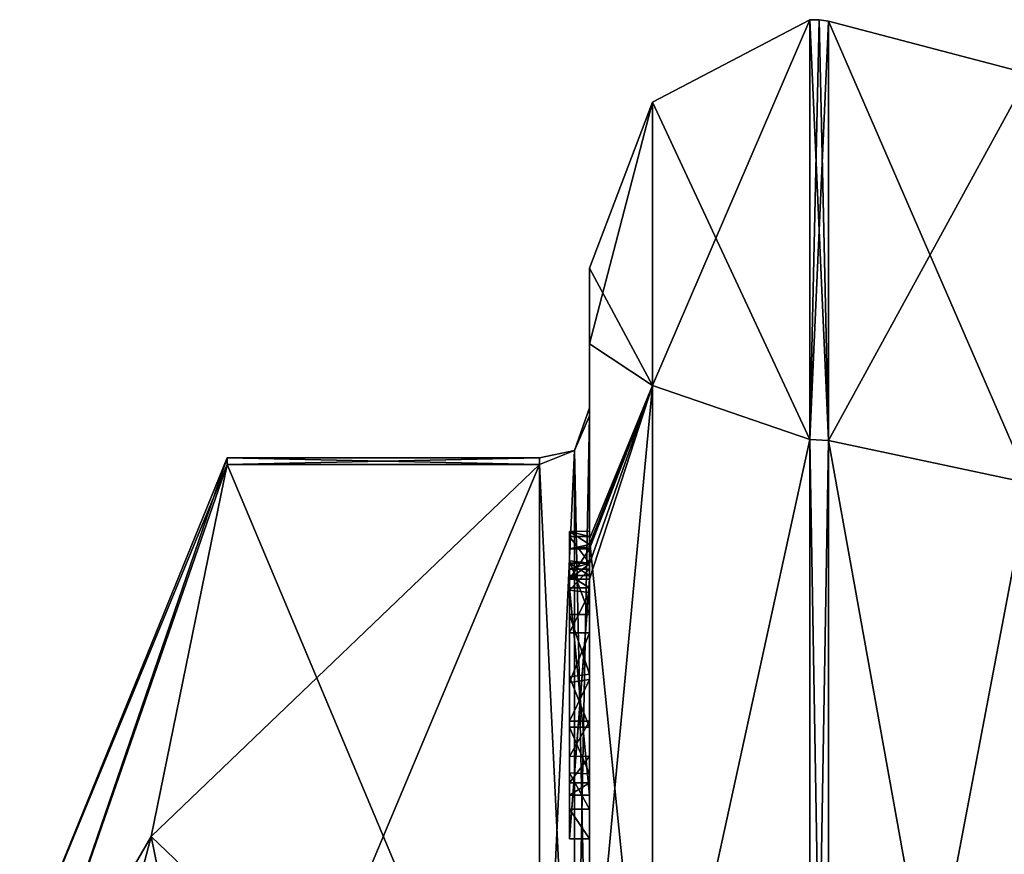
# Model space of a CAD drawing. Extents: x -23 to 470, y -2000 to 0.
# Tile 106 of 172: x -10 to 0, y -14 to -6. Entities that reach past the tile are written whole.
import ezdxf

# ---------------------------------------------------------------- set-up
doc = ezdxf.new("R2010")
doc.units = 0
doc.header["$LTSCALE"] = 64.024212
for name, color, linetype in [('1066', 7, 'CONTINUOUS'), ('1067', 7, 'CONTINUOUS'), ('1068', 7, 'CONTINUOUS'), ('1073', 7, 'CONTINUOUS'), ('1074', 7, 'CONTINUOUS'), ('1075', 7, 'CONTINUOUS'), ('1076', 7, 'CONTINUOUS'), ('1081', 7, 'CONTINUOUS'), ('1082', 7, 'CONTINUOUS'), ('1084', 7, 'CONTINUOUS'), ('1138', 7, 'CONTINUOUS'), ('1139', 7, 'CONTINUOUS'), ('1140', 7, 'CONTINUOUS'), ('1141', 7, 'CONTINUOUS'), ('1142', 7, 'CONTINUOUS'), ('1143', 7, 'CONTINUOUS'), ('1144', 7, 'CONTINUOUS'), ('1145', 7, 'CONTINUOUS'), ('1147', 7, 'CONTINUOUS'), ('1148', 7, 'CONTINUOUS'), ('1154', 7, 'CONTINUOUS'), ('1155', 7, 'CONTINUOUS'), ('1156', 7, 'CONTINUOUS'), ('1157', 7, 'CONTINUOUS'), ('1158', 7, 'CONTINUOUS'), ('1159', 7, 'CONTINUOUS'), ('1160', 7, 'CONTINUOUS'), ('1243', 7, 'CONTINUOUS'), ('1249', 7, 'CONTINUOUS')]:
    doc.layers.add(name, color=color, linetype=linetype)

msp = doc.modelspace()

# ---------------------------------------------------------------- linework, layer by layer
at = {"layer": '1066', "linetype": 'CONTINUOUS'}
for points in [[(-8.0232, -17.907, 47.4185), (-4.9, -10.4668, 34.5315), (-8.7857, -14.1869, 40.975), (-8.0232, -17.907, 47.4185)], [(-8.7857, -14.1869, 40.975), (-4.9, -10.4668, 34.5315), (-8.0232, -10.4668, 34.5315), (-8.7857, -14.1869, 40.975)], [(-4.9, -17.907, 47.4185), (-4.9, -10.4668, 34.5315), (-8.0232, -17.907, 47.4185), (-4.9, -17.907, 47.4185)]]:
    msp.add_3dface(points, dxfattribs=at)
at = {"layer": '1067', "linetype": 'CONTINUOUS'}
for points in [[(-8.0232, -10.4668, 31.4685), (-4.9, -17.907, 18.5815), (-8.7857, -14.1869, 25.025), (-8.0232, -10.4668, 31.4685)], [(-4.9, -10.4668, 31.4685), (-4.9, -17.907, 18.5815), (-8.0232, -10.4668, 31.4685), (-4.9, -10.4668, 31.4685)], [(-8.7857, -14.1869, 25.025), (-4.9, -17.907, 18.5815), (-8.0232, -17.907, 18.5815), (-8.7857, -14.1869, 25.025)]]:
    msp.add_3dface(points, dxfattribs=at)
at = {"layer": '1068', "linetype": 'CONTINUOUS'}
for points in [[(-4.4, -8.5, 33), (-4.4, -11.2106, 23.0821), (-4.4, -9.9787, 31.3138), (-4.4, -8.5, 33)], [(-4.4, -9.2573, 38.3821), (-4.4, -8.5, 33), (-4.4, -9.9787, 31.3138), (-4.4, -9.2573, 38.3821)], [(-4.4, -11.268, 43.0145), (-4.4, -9.2573, 38.3821), (-4.4, -11.1329, 42.5521), (-4.4, -11.268, 43.0145)], [(-4.4, -11.1329, 42.5521), (-4.4, -9.2573, 38.3821), (-4.4, -9.9787, 34.6862), (-4.4, -11.1329, 42.5521)], [(-4.4, -9.9787, 34.6862), (-4.4, -9.2573, 38.3821), (-4.4, -9.9, 32.9876), (-4.4, -9.9787, 34.6862)], [(-4.4, -9.9, 32.9876), (-4.4, -9.2573, 38.3821), (-4.4, -9.9787, 31.3138), (-4.4, -9.9, 32.9876)], [(-4.4, -13.915, 41.6041), (-4.4, -13.561, 41.1935), (-4.4, -9.9787, 34.6862), (-4.4, -13.915, 41.6041)], [(-4.4, -17.529, 47.7638), (-4.4, -13.915, 41.6041), (-4.4, -9.9787, 34.6862), (-4.4, -17.529, 47.7638)], [(-4.4, -9.9787, 31.3138), (-4.4, -11.2106, 23.0821), (-4.4, -17.529, 18.2362), (-4.4, -9.9787, 31.3138)], [(-4.4, -11.187, 42.0965), (-4.4, -11.1329, 42.5521), (-4.4, -9.9787, 34.6862), (-4.4, -11.187, 42.0965)], [(-4.4, -11.4542, 41.6339), (-4.4, -11.187, 42.0965), (-4.4, -9.9787, 34.6862), (-4.4, -11.4542, 41.6339)], [(-4.4, -11.9655, 41.2296), (-4.4, -11.4542, 41.6339), (-4.4, -9.9787, 34.6862), (-4.4, -11.9655, 41.2296)], [(-4.4, -12.5634, 40.9925), (-4.4, -11.9655, 41.2296), (-4.4, -9.9787, 34.6862), (-4.4, -12.5634, 40.9925)], [(-4.4, -13.0949, 40.9883), (-4.4, -12.5634, 40.9925), (-4.4, -9.9787, 34.6862), (-4.4, -13.0949, 40.9883)], [(-4.4, -13.561, 41.1935), (-4.4, -13.0949, 40.9883), (-4.4, -9.9787, 34.6862), (-4.4, -13.561, 41.1935)], [(-4.4, -11.2106, 23.0821), (-4.4, -18.2415, 16.1174), (-4.4, -17.529, 18.2362), (-4.4, -11.2106, 23.0821)], [(-4.4, -11.4544, 42.5787), (-4.4, -11.5138, 42.2043), (-4.4, -11.5781, 42.9484), (-4.4, -11.4544, 42.5787)], [(-4.4, -11.5138, 42.2043), (-4.4, -11.7472, 41.8554), (-4.4, -11.5781, 42.9484), (-4.4, -11.5138, 42.2043)], [(-4.4, -11.7472, 41.8554), (-4.4, -11.7015, 43.162), (-4.4, -11.5781, 42.9484), (-4.4, -11.7472, 41.8554)], [(-4.4, -11.6347, 43.6032), (-4.4, -14.2106, 42.116), (-4.4, -16.4145, 48.6852), (-4.4, -11.6347, 43.6032)], [(-4.4, -13.7729, 41.9661), (-4.4, -11.7015, 43.162), (-4.4, -13.6496, 41.7525), (-4.4, -13.7729, 41.9661)], [(-4.4, -13.6496, 41.7525), (-4.4, -11.7015, 43.162), (-4.4, -13.3849, 41.4595), (-4.4, -13.6496, 41.7525)], [(-4.4, -13.3849, 41.4595), (-4.4, -11.7015, 43.162), (-4.4, -13.0346, 41.3293), (-4.4, -13.3849, 41.4595)], [(-4.4, -13.0346, 41.3293), (-4.4, -11.7015, 43.162), (-4.4, -12.6156, 41.3557), (-4.4, -13.0346, 41.3293)], [(-4.4, -12.6156, 41.3557), (-4.4, -11.7015, 43.162), (-4.4, -12.1505, 41.55), (-4.4, -12.6156, 41.3557)], [(-4.4, -12.1505, 41.55), (-4.4, -11.7015, 43.162), (-4.4, -11.7472, 41.8554), (-4.4, -12.1505, 41.55)], [(-4.4, -14.2106, 42.116), (-4.4, -13.915, 41.6041), (-4.4, -17.529, 47.7638), (-4.4, -14.2106, 42.116)], [(-4.4, -16.4145, 48.6852), (-4.4, -14.2106, 42.116), (-4.4, -17.529, 47.7638), (-4.4, -16.4145, 48.6852)]]:
    msp.add_3dface(points, dxfattribs=at)
at = {"layer": '1073', "linetype": 'CONTINUOUS'}
for points in [[(-2.1949, -10.2157, 20.079), (-3.7698, -6.8406, 33), (-2.1949, -6.0175, 33), (-2.1949, -10.2157, 20.079)], [(-3.7698, -9.6754, 22.4203), (-4.4, -8.5, 33), (-3.7698, -6.8406, 33), (-3.7698, -9.6754, 22.4203)], [(-3.7698, -9.6754, 22.4203), (-3.7698, -6.8406, 33), (-2.1949, -10.2157, 20.079), (-3.7698, -9.6754, 22.4203)], [(-4.4, -11.2106, 23.0821), (-4.4, -8.5, 33), (-3.7698, -9.6754, 22.4203), (-4.4, -11.2106, 23.0821)], [(-3.7698, -17.4203, 14.6754), (-4.4, -11.2106, 23.0821), (-3.7698, -9.6754, 22.4203), (-3.7698, -17.4203, 14.6754)], [(-3.7698, -17.4203, 14.6754), (-3.7698, -9.6754, 22.4203), (-2.1949, -10.2157, 20.079), (-3.7698, -17.4203, 14.6754)], [(-2.1949, -21.207, 12.0934), (-3.7698, -17.4203, 14.6754), (-2.1949, -10.2157, 20.079), (-2.1949, -21.207, 12.0934)], [(-4.4, -18.2415, 16.1174), (-4.4, -11.2106, 23.0821), (-3.7698, -17.4203, 14.6754), (-4.4, -18.2415, 16.1174)]]:
    msp.add_3dface(points, dxfattribs=at)
at = {"layer": '1074', "linetype": 'CONTINUOUS'}
for points in [[(-2.1949, -6.0175, 33), (-3.7698, -6.8406, 33), (-3.7698, -9.6754, 43.5797), (-2.1949, -6.0175, 33)], [(-2.1949, -6.0175, 33), (-3.7698, -9.6754, 43.5797), (-2.1949, -10.2157, 45.921), (-2.1949, -6.0175, 33)], [(-4.4, -8.5, 33), (-4.4, -9.2573, 38.3821), (-3.7698, -6.8406, 33), (-4.4, -8.5, 33)], [(-3.7698, -6.8406, 33), (-4.4, -9.2573, 38.3821), (-3.7698, -9.6754, 43.5797), (-3.7698, -6.8406, 33)], [(-4.4, -9.2573, 38.3821), (-4.4, -11.268, 43.0145), (-3.7698, -9.6754, 43.5797), (-4.4, -9.2573, 38.3821)], [(-3.7698, -9.6754, 43.5797), (-4.4, -16.4145, 48.6852), (-3.7698, -17.4203, 51.3246), (-3.7698, -9.6754, 43.5797)], [(-4.4, -16.4145, 48.6852), (-3.7698, -9.6754, 43.5797), (-4.3999, -11.6125, 43.616), (-4.4, -16.4145, 48.6852)], [(-4.4, -11.268, 43.0145), (-4.4, -11.2881, 43.0529), (-3.7698, -9.6754, 43.5797), (-4.4, -11.268, 43.0145)], [(-4.4, -11.2881, 43.0529), (-4.4, -11.3095, 43.0913), (-3.7698, -9.6754, 43.5797), (-4.4, -11.2881, 43.0529)], [(-3.7698, -9.6754, 43.5797), (-4.4, -11.3095, 43.0913), (-4.4, -11.461, 43.3537), (-3.7698, -9.6754, 43.5797)], [(-4.3999, -11.6125, 43.616), (-3.7698, -9.6754, 43.5797), (-4.4, -11.461, 43.3537), (-4.3999, -11.6125, 43.616)], [(-3.7698, -9.6754, 43.5797), (-3.7698, -17.4203, 51.3246), (-2.1949, -10.2157, 45.921), (-3.7698, -9.6754, 43.5797)], [(-2.1949, -10.2157, 45.921), (-3.7698, -17.4203, 51.3246), (-2.1949, -21.207, 53.9066), (-2.1949, -10.2157, 45.921)], [(-4.4, -11.6236, 43.6096), (-4.4, -16.4145, 48.6852), (-4.3999, -11.6125, 43.616), (-4.4, -11.6236, 43.6096)], [(-4.4, -11.6347, 43.6032), (-4.4, -16.4145, 48.6852), (-4.4, -11.6236, 43.6096), (-4.4, -11.6347, 43.6032)]]:
    msp.add_3dface(points, dxfattribs=at)
at = {"layer": '1075', "linetype": 'CONTINUOUS'}
for points in [[(-2.0094, -10.2261, 45.9135), (0, -6.556, 33), (-2.0094, -6.0302, 33), (-2.0094, -10.2261, 45.9135)], [(0, -10.6517, 45.6046), (0, -6.556, 33), (-2.0094, -10.2261, 45.9135), (0, -10.6517, 45.6046)], [(-2.0094, -21.211, 53.8945), (0, -10.6517, 45.6046), (-2.0094, -10.2261, 45.9135), (-2.0094, -21.211, 53.8945)], [(0, -21.3726, 53.3941), (0, -10.6517, 45.6046), (-2.0094, -21.211, 53.8945), (0, -21.3726, 53.3941)]]:
    msp.add_3dface(points, dxfattribs=at)
at = {"layer": '1076', "linetype": 'CONTINUOUS'}
for points in [[(0, -6.556, 33), (0, -10.6517, 20.3954), (-2.0094, -6.0302, 33), (0, -6.556, 33)], [(-2.0094, -6.0302, 33), (0, -10.6517, 20.3954), (-2.0094, -10.2261, 20.0865), (-2.0094, -6.0302, 33)], [(0, -10.6517, 20.3954), (0, -21.3726, 12.6059), (-2.0094, -10.2261, 20.0865), (0, -10.6517, 20.3954)], [(-2.0094, -10.2261, 20.0865), (0, -21.3726, 12.6059), (-2.0094, -21.211, 12.1055), (-2.0094, -10.2261, 20.0865)]]:
    msp.add_3dface(points, dxfattribs=at)
at = {"layer": '1081', "linetype": 'CONTINUOUS'}
for points in [[(-2.0094, -10.2261, 20.0865), (-2.1949, -6.0175, 33), (-2.1016, -6.0151, 33), (-2.0094, -10.2261, 20.0865)], [(-2.1949, -10.2157, 20.079), (-2.1949, -6.0175, 33), (-2.0094, -10.2261, 20.0865), (-2.1949, -10.2157, 20.079)], [(-2.0094, -6.0302, 33), (-2.0094, -10.2261, 20.0865), (-2.1016, -6.0151, 33), (-2.0094, -6.0302, 33)], [(-2.1949, -21.207, 12.0934), (-2.1949, -10.2157, 20.079), (-2.0094, -21.211, 12.1055), (-2.1949, -21.207, 12.0934)], [(-2.1949, -10.2157, 20.079), (-2.0094, -10.2261, 20.0865), (-2.0094, -21.211, 12.1055), (-2.1949, -10.2157, 20.079)]]:
    msp.add_3dface(points, dxfattribs=at)
at = {"layer": '1082', "linetype": 'CONTINUOUS'}
for points in [[(-2.1949, -6.0175, 33), (-2.1949, -10.2157, 45.921), (-2.1016, -6.0151, 33), (-2.1949, -6.0175, 33)], [(-2.1949, -10.2157, 45.921), (-2.0094, -6.0302, 33), (-2.1016, -6.0151, 33), (-2.1949, -10.2157, 45.921)], [(-2.1949, -10.2157, 45.921), (-2.0094, -10.2261, 45.9135), (-2.0094, -6.0302, 33), (-2.1949, -10.2157, 45.921)], [(-2.1949, -10.2157, 45.921), (-2.1949, -21.207, 53.9066), (-2.0094, -10.2261, 45.9135), (-2.1949, -10.2157, 45.921)], [(-2.1949, -21.207, 53.9066), (-2.0094, -21.211, 53.8945), (-2.0094, -10.2261, 45.9135), (-2.1949, -21.207, 53.9066)]]:
    msp.add_3dface(points, dxfattribs=at)
at = {"layer": '1084', "linetype": 'CONTINUOUS'}
for points in [[(-10.1, -15.5, 33), (-10.1, -16.4517, 37.7835), (-8.0232, -10.4, 33), (-10.1, -15.5, 33)], [(-8.0232, -10.4668, 31.4685), (-10.1, -15.5, 33), (-8.0232, -10.4, 33), (-8.0232, -10.4668, 31.4685)], [(-10.1, -16.4517, 37.7835), (-8.0232, -10.4668, 34.5315), (-8.0232, -10.4, 33), (-10.1, -16.4517, 37.7835)], [(-10.1, -16.4517, 28.2165), (-10.1, -15.5, 33), (-8.0232, -10.4668, 31.4685), (-10.1, -16.4517, 28.2165)], [(-10.1, -16.4517, 28.2165), (-8.0232, -10.4668, 31.4685), (-8.7857, -14.1869, 25.025), (-10.1, -16.4517, 28.2165)], [(-10.1, -16.4517, 37.7835), (-8.7857, -14.1869, 40.975), (-8.0232, -10.4668, 34.5315), (-10.1, -16.4517, 37.7835)], [(-10.1, -19.1612, 24.1612), (-10.1, -16.4517, 28.2165), (-8.7857, -14.1869, 25.025), (-10.1, -19.1612, 24.1612)], [(-10.1, -19.1612, 24.1612), (-8.7857, -14.1869, 25.025), (-8.0232, -17.907, 18.5815), (-10.1, -19.1612, 24.1612)], [(-10.1, -16.4517, 37.7835), (-10.1, -19.1612, 41.8388), (-8.7857, -14.1869, 40.975), (-10.1, -16.4517, 37.7835)], [(-10.1, -19.1612, 41.8388), (-8.0232, -17.907, 47.4185), (-8.7857, -14.1869, 40.975), (-10.1, -19.1612, 41.8388)]]:
    msp.add_3dface(points, dxfattribs=at)
at = {"layer": '1138', "linetype": 'CONTINUOUS'}
for points in [[(-4.6, -11.1362, 42.5897), (-4.6, -11.187, 42.0965), (-4.6, -11.5781, 42.9484), (-4.6, -11.1362, 42.5897)], [(-4.6, -11.1362, 42.5897), (-4.6, -11.6125, 43.616), (-4.6, -11.3095, 43.0913), (-4.6, -11.1362, 42.5897)], [(-4.6, -11.6125, 43.616), (-4.6, -11.1362, 42.5897), (-4.6, -11.5781, 42.9484), (-4.6, -11.6125, 43.616)], [(-4.6, -11.4534, 42.5704), (-4.6, -11.187, 42.0965), (-4.6, -11.5138, 42.2043), (-4.6, -11.4534, 42.5704)], [(-4.6, -11.5781, 42.9484), (-4.6, -11.187, 42.0965), (-4.6, -11.4534, 42.5704), (-4.6, -11.5781, 42.9484)], [(-4.6, -11.187, 42.0965), (-4.6, -11.4313, 41.659), (-4.6, -11.5138, 42.2043), (-4.6, -11.187, 42.0965)], [(-4.6, -11.5138, 42.2043), (-4.6, -11.4313, 41.659), (-4.6, -11.7239, 41.8793), (-4.6, -11.5138, 42.2043)], [(-4.6, -11.4313, 41.659), (-4.6, -11.9655, 41.2296), (-4.6, -11.7239, 41.8793), (-4.6, -11.4313, 41.659)], [(-4.6, -11.7015, 43.162), (-4.6, -11.6125, 43.616), (-4.6, -11.5781, 42.9484), (-4.6, -11.7015, 43.162)], [(-4.6, -14.2106, 42.116), (-4.6, -11.6125, 43.616), (-4.6, -13.7729, 41.9661), (-4.6, -14.2106, 42.116)], [(-4.6, -11.6125, 43.616), (-4.6, -11.7015, 43.162), (-4.6, -13.7729, 41.9661), (-4.6, -11.6125, 43.616)], [(-4.6, -11.7239, 41.8793), (-4.6, -11.9655, 41.2296), (-4.6, -12.1505, 41.55), (-4.6, -11.7239, 41.8793)], [(-4.6, -11.9655, 41.2296), (-4.6, -12.5904, 40.9863), (-4.6, -12.1505, 41.55), (-4.6, -11.9655, 41.2296)], [(-4.6, -12.1505, 41.55), (-4.6, -12.5904, 40.9863), (-4.6, -12.6457, 41.3482), (-4.6, -12.1505, 41.55)], [(-4.6, -12.6457, 41.3482), (-4.6, -12.5904, 40.9863), (-4.6, -13.0346, 41.3293), (-4.6, -12.6457, 41.3482)], [(-4.6, -12.5904, 40.9863), (-4.6, -13.0949, 40.9883), (-4.6, -13.0346, 41.3293), (-4.6, -12.5904, 40.9863)], [(-4.6, -13.0346, 41.3293), (-4.6, -13.0949, 40.9883), (-4.6, -13.3865, 41.4602), (-4.6, -13.0346, 41.3293)], [(-4.6, -13.0949, 40.9883), (-4.6, -13.5526, 41.1869), (-4.6, -13.3865, 41.4602), (-4.6, -13.0949, 40.9883)], [(-4.6, -13.3865, 41.4602), (-4.6, -13.5526, 41.1869), (-4.6, -13.6496, 41.7525), (-4.6, -13.3865, 41.4602)], [(-4.6, -13.5526, 41.1869), (-4.6, -13.915, 41.6041), (-4.6, -13.7729, 41.9661), (-4.6, -13.5526, 41.1869)], [(-4.6, -13.6496, 41.7525), (-4.6, -13.5526, 41.1869), (-4.6, -13.7729, 41.9661), (-4.6, -13.6496, 41.7525)], [(-4.6, -13.915, 41.6041), (-4.6, -14.2106, 42.116), (-4.6, -13.7729, 41.9661), (-4.6, -13.915, 41.6041)]]:
    msp.add_3dface(points, dxfattribs=at)
at = {"layer": '1139', "linetype": 'CONTINUOUS'}
for points in [[(-4.4, -13.915, 41.6041), (-4.4, -14.2106, 42.116), (-4.6, -13.915, 41.6041), (-4.4, -13.915, 41.6041)], [(-4.4, -14.2106, 42.116), (-4.6, -14.2106, 42.116), (-4.6, -13.915, 41.6041), (-4.4, -14.2106, 42.116)]]:
    msp.add_3dface(points, dxfattribs=at)
at = {"layer": '1140', "linetype": 'CONTINUOUS'}
for points in [[(-4.4, -13.0949, 40.9883), (-4.4, -13.561, 41.1935), (-4.6, -13.0949, 40.9883), (-4.4, -13.0949, 40.9883)], [(-4.4, -13.561, 41.1935), (-4.6, -13.5526, 41.1869), (-4.6, -13.0949, 40.9883), (-4.4, -13.561, 41.1935)], [(-4.4, -13.561, 41.1935), (-4.4, -13.915, 41.6041), (-4.6, -13.5526, 41.1869), (-4.4, -13.561, 41.1935)], [(-4.4, -13.915, 41.6041), (-4.6, -13.915, 41.6041), (-4.6, -13.5526, 41.1869), (-4.4, -13.915, 41.6041)]]:
    msp.add_3dface(points, dxfattribs=at)
at = {"layer": '1141', "linetype": 'CONTINUOUS'}
for points in [[(-4.4, -11.9655, 41.2296), (-4.4, -12.5634, 40.9925), (-4.6, -11.9655, 41.2296), (-4.4, -11.9655, 41.2296)], [(-4.4, -12.5634, 40.9925), (-4.6, -12.5904, 40.9863), (-4.6, -11.9655, 41.2296), (-4.4, -12.5634, 40.9925)], [(-4.4, -12.5634, 40.9925), (-4.4, -13.0949, 40.9883), (-4.6, -12.5904, 40.9863), (-4.4, -12.5634, 40.9925)], [(-4.4, -13.0949, 40.9883), (-4.6, -13.0949, 40.9883), (-4.6, -12.5904, 40.9863), (-4.4, -13.0949, 40.9883)]]:
    msp.add_3dface(points, dxfattribs=at)
at = {"layer": '1142', "linetype": 'CONTINUOUS'}
for points in [[(-4.4, -11.187, 42.0965), (-4.4, -11.4542, 41.6339), (-4.6, -11.187, 42.0965), (-4.4, -11.187, 42.0965)], [(-4.4, -11.4542, 41.6339), (-4.6, -11.4313, 41.659), (-4.6, -11.187, 42.0965), (-4.4, -11.4542, 41.6339)], [(-4.4, -11.4542, 41.6339), (-4.4, -11.9655, 41.2296), (-4.6, -11.4313, 41.659), (-4.4, -11.4542, 41.6339)], [(-4.4, -11.9655, 41.2296), (-4.6, -11.9655, 41.2296), (-4.6, -11.4313, 41.659), (-4.4, -11.9655, 41.2296)]]:
    msp.add_3dface(points, dxfattribs=at)
at = {"layer": '1143', "linetype": 'CONTINUOUS'}
for points in [[(-4.4, -11.268, 43.0145), (-4.4, -11.1329, 42.5521), (-4.6, -11.1362, 42.5897), (-4.4, -11.268, 43.0145)], [(-4.4, -11.1329, 42.5521), (-4.4, -11.187, 42.0965), (-4.6, -11.1362, 42.5897), (-4.4, -11.1329, 42.5521)], [(-4.4, -11.268, 43.0145), (-4.6, -11.1362, 42.5897), (-4.6, -11.3095, 43.0913), (-4.4, -11.268, 43.0145)], [(-4.4, -11.187, 42.0965), (-4.6, -11.187, 42.0965), (-4.6, -11.1362, 42.5897), (-4.4, -11.187, 42.0965)], [(-4.4, -11.2881, 43.0529), (-4.4, -11.268, 43.0145), (-4.6, -11.3095, 43.0913), (-4.4, -11.2881, 43.0529)], [(-4.4, -11.3095, 43.0913), (-4.4, -11.2881, 43.0529), (-4.6, -11.3095, 43.0913), (-4.4, -11.3095, 43.0913)]]:
    msp.add_3dface(points, dxfattribs=at)
at = {"layer": '1144', "linetype": 'CONTINUOUS'}
for points in [[(-4.4, -11.461, 43.3537), (-4.4, -11.3095, 43.0913), (-4.6, -11.6125, 43.616), (-4.4, -11.461, 43.3537)], [(-4.6, -11.6125, 43.616), (-4.4, -11.3095, 43.0913), (-4.6, -11.3095, 43.0913), (-4.6, -11.6125, 43.616)], [(-4.3999, -11.6125, 43.616), (-4.4, -11.461, 43.3537), (-4.6, -11.6125, 43.616), (-4.3999, -11.6125, 43.616)]]:
    msp.add_3dface(points, dxfattribs=at)
at = {"layer": '1145', "linetype": 'CONTINUOUS'}
for points in [[(-4.4, -11.6236, 43.6096), (-4.3999, -11.6125, 43.616), (-4.6, -14.2106, 42.116), (-4.4, -11.6236, 43.6096)], [(-4.3999, -11.6125, 43.616), (-4.6, -11.6125, 43.616), (-4.6, -14.2106, 42.116), (-4.3999, -11.6125, 43.616)], [(-4.4, -11.6347, 43.6032), (-4.4, -11.6236, 43.6096), (-4.6, -14.2106, 42.116), (-4.4, -11.6347, 43.6032)], [(-4.4, -14.2106, 42.116), (-4.4, -11.6347, 43.6032), (-4.6, -14.2106, 42.116), (-4.4, -14.2106, 42.116)]]:
    msp.add_3dface(points, dxfattribs=at)
at = {"layer": '1147', "linetype": 'CONTINUOUS'}
for points in [[(-4.4, -17.529, 47.7638), (-4.4, -9.9787, 34.6862), (-4.549, -10.3262, 34.5759), (-4.4, -17.529, 47.7638)], [(-4.549, -10.3262, 34.5759), (-4.9, -10.4668, 34.5315), (-4.549, -17.7983, 47.518), (-4.549, -10.3262, 34.5759)], [(-4.4, -17.529, 47.7638), (-4.549, -10.3262, 34.5759), (-4.549, -17.7983, 47.518), (-4.4, -17.529, 47.7638)], [(-4.9, -10.4668, 34.5315), (-4.9, -17.907, 47.4185), (-4.549, -17.7983, 47.518), (-4.9, -10.4668, 34.5315)]]:
    msp.add_3dface(points, dxfattribs=at)
at = {"layer": '1148', "linetype": 'CONTINUOUS'}
for points in [[(-4.4, -9.9787, 31.3138), (-4.4, -17.529, 18.2362), (-4.549, -17.7983, 18.482), (-4.4, -9.9787, 31.3138)], [(-4.4, -9.9787, 31.3138), (-4.549, -17.7983, 18.482), (-4.549, -10.3262, 31.4241), (-4.4, -9.9787, 31.3138)], [(-4.9, -17.907, 18.5815), (-4.9, -10.4668, 31.4685), (-4.549, -10.3262, 31.4241), (-4.9, -17.907, 18.5815)], [(-4.549, -17.7983, 18.482), (-4.9, -17.907, 18.5815), (-4.549, -10.3262, 31.4241), (-4.549, -17.7983, 18.482)]]:
    msp.add_3dface(points, dxfattribs=at)
at = {"layer": '1154', "linetype": 'CONTINUOUS'}
for points in [[(-4.4, -11.7015, 43.162), (-4.4, -13.7729, 41.9661), (-4.6, -11.7015, 43.162), (-4.4, -11.7015, 43.162)], [(-4.6, -11.7015, 43.162), (-4.4, -13.7729, 41.9661), (-4.6, -13.7729, 41.9661), (-4.6, -11.7015, 43.162)]]:
    msp.add_3dface(points, dxfattribs=at)
at = {"layer": '1155', "linetype": 'CONTINUOUS'}
for points in [[(-4.4, -13.7729, 41.9661), (-4.4, -13.6496, 41.7525), (-4.6, -13.7729, 41.9661), (-4.4, -13.7729, 41.9661)], [(-4.4, -13.6496, 41.7525), (-4.6, -13.6496, 41.7525), (-4.6, -13.7729, 41.9661), (-4.4, -13.6496, 41.7525)]]:
    msp.add_3dface(points, dxfattribs=at)
at = {"layer": '1156', "linetype": 'CONTINUOUS'}
for points in [[(-4.4, -13.3849, 41.4595), (-4.4, -13.0346, 41.3293), (-4.6, -13.3865, 41.4602), (-4.4, -13.3849, 41.4595)], [(-4.4, -13.0346, 41.3293), (-4.6, -13.0346, 41.3293), (-4.6, -13.3865, 41.4602), (-4.4, -13.0346, 41.3293)], [(-4.4, -13.6496, 41.7525), (-4.4, -13.3849, 41.4595), (-4.6, -13.6496, 41.7525), (-4.4, -13.6496, 41.7525)], [(-4.4, -13.3849, 41.4595), (-4.6, -13.3865, 41.4602), (-4.6, -13.6496, 41.7525), (-4.4, -13.3849, 41.4595)]]:
    msp.add_3dface(points, dxfattribs=at)
at = {"layer": '1157', "linetype": 'CONTINUOUS'}
for points in [[(-4.4, -12.6156, 41.3557), (-4.4, -12.1505, 41.55), (-4.6, -12.6457, 41.3482), (-4.4, -12.6156, 41.3557)], [(-4.4, -12.1505, 41.55), (-4.6, -12.1505, 41.55), (-4.6, -12.6457, 41.3482), (-4.4, -12.1505, 41.55)], [(-4.4, -13.0346, 41.3293), (-4.4, -12.6156, 41.3557), (-4.6, -13.0346, 41.3293), (-4.4, -13.0346, 41.3293)], [(-4.4, -12.6156, 41.3557), (-4.6, -12.6457, 41.3482), (-4.6, -13.0346, 41.3293), (-4.4, -12.6156, 41.3557)]]:
    msp.add_3dface(points, dxfattribs=at)
at = {"layer": '1158', "linetype": 'CONTINUOUS'}
for points in [[(-4.4, -11.7472, 41.8554), (-4.4, -11.5138, 42.2043), (-4.6, -11.7239, 41.8793), (-4.4, -11.7472, 41.8554)], [(-4.4, -11.5138, 42.2043), (-4.6, -11.5138, 42.2043), (-4.6, -11.7239, 41.8793), (-4.4, -11.5138, 42.2043)], [(-4.4, -11.7472, 41.8554), (-4.6, -11.7239, 41.8793), (-4.6, -12.1505, 41.55), (-4.4, -11.7472, 41.8554)], [(-4.4, -12.1505, 41.55), (-4.4, -11.7472, 41.8554), (-4.6, -12.1505, 41.55), (-4.4, -12.1505, 41.55)]]:
    msp.add_3dface(points, dxfattribs=at)
at = {"layer": '1159', "linetype": 'CONTINUOUS'}
for points in [[(-4.4, -11.4544, 42.5787), (-4.4, -11.5781, 42.9484), (-4.6, -11.4534, 42.5704), (-4.4, -11.4544, 42.5787)], [(-4.4, -11.4544, 42.5787), (-4.6, -11.4534, 42.5704), (-4.6, -11.5138, 42.2043), (-4.4, -11.4544, 42.5787)], [(-4.4, -11.5781, 42.9484), (-4.6, -11.5781, 42.9484), (-4.6, -11.4534, 42.5704), (-4.4, -11.5781, 42.9484)], [(-4.4, -11.5138, 42.2043), (-4.4, -11.4544, 42.5787), (-4.6, -11.5138, 42.2043), (-4.4, -11.5138, 42.2043)]]:
    msp.add_3dface(points, dxfattribs=at)
at = {"layer": '1160', "linetype": 'CONTINUOUS'}
for points in [[(-4.4, -11.5781, 42.9484), (-4.4, -11.7015, 43.162), (-4.6, -11.5781, 42.9484), (-4.4, -11.5781, 42.9484)], [(-4.4, -11.7015, 43.162), (-4.6, -11.7015, 43.162), (-4.6, -11.5781, 42.9484), (-4.4, -11.7015, 43.162)]]:
    msp.add_3dface(points, dxfattribs=at)
at = {"layer": '1243', "linetype": 'CONTINUOUS'}
for points in [[(-8.0232, -10.4668, 34.5315), (-4.9, -10.4668, 34.5315), (-4.9, -10.4, 32.9898), (-8.0232, -10.4668, 34.5315)], [(-8.0232, -10.4, 33), (-8.0232, -10.4668, 34.5315), (-4.9, -10.4, 32.9898), (-8.0232, -10.4, 33)], [(-4.9, -10.4668, 31.4685), (-8.0232, -10.4668, 31.4685), (-8.0232, -10.4, 33), (-4.9, -10.4668, 31.4685)], [(-4.9, -10.4668, 31.4685), (-8.0232, -10.4, 33), (-4.9, -10.4, 32.9898), (-4.9, -10.4668, 31.4685)]]:
    msp.add_3dface(points, dxfattribs=at)
at = {"layer": '1249', "linetype": 'CONTINUOUS'}
for points in [[(-4.4, -9.9787, 34.6862), (-4.4, -9.9, 32.9876), (-4.549, -10.3262, 31.4241), (-4.4, -9.9787, 34.6862)], [(-4.4, -9.9, 32.9876), (-4.4, -9.9787, 31.3138), (-4.549, -10.3262, 31.4241), (-4.4, -9.9, 32.9876)], [(-4.4, -9.9787, 34.6862), (-4.549, -10.3262, 31.4241), (-4.549, -10.3262, 34.5759), (-4.4, -9.9787, 34.6862)], [(-4.9, -10.4, 32.9898), (-4.9, -10.4668, 34.5315), (-4.549, -10.3262, 34.5759), (-4.9, -10.4, 32.9898)], [(-4.9, -10.4668, 31.4685), (-4.9, -10.4, 32.9898), (-4.549, -10.3262, 34.5759), (-4.9, -10.4668, 31.4685)], [(-4.549, -10.3262, 31.4241), (-4.9, -10.4668, 31.4685), (-4.549, -10.3262, 34.5759), (-4.549, -10.3262, 31.4241)]]:
    msp.add_3dface(points, dxfattribs=at)

doc.saveas('drawing.dxf')
